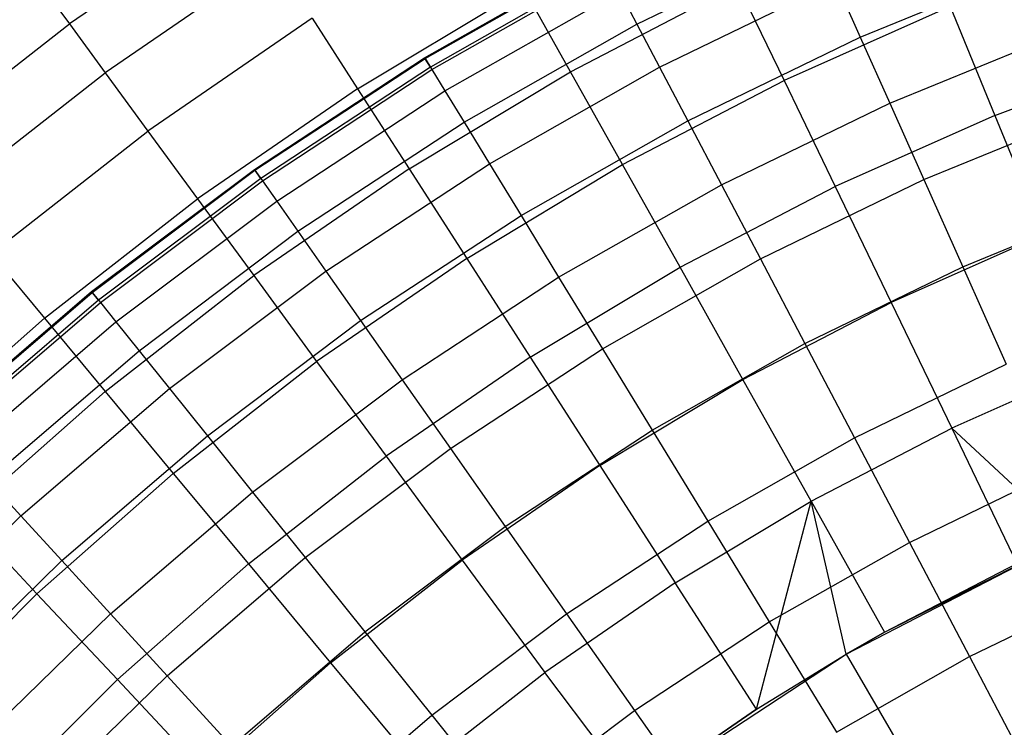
# Model space of a CAD drawing. Extents: x -390 to 397, y -401 to 400.
# Tile 169 of 192: x -17.7 to -13.37, y -372.23 to -369.12. Entities that reach past the tile are written whole.
import ezdxf

# ---------------------------------------------------------------- set-up
doc = ezdxf.new("R2010")
doc.units = 0
doc.header["$LTSCALE"] = 25.4
doc.layers.get('0').update_dxf_attribs({"linetype": 'CONTINUOUS'})

# ---------------------------------------------------------------- blocks, each defined once
blk = doc.blocks.new('FOURTY_ROUND_VII_ZWIS_STL')
at = {"color": 0}
for p, q in [((-16.7286, -368.623, -982.6336), (-17.4798, -369.139, -982.6336)), ((-16.7286, -368.623, -982.6336), (-17.4798, -369.139, -982.6336)), ((-14.9871, -369.1404, -984.2618), (-14.202, -368.7591, -984.2618)), ((-14.9871, -369.1404, -984.2618), (-14.202, -368.7591, -984.2618)), ((-16.5845, -368.8471, -981.1876), (-17.3223, -369.3539, -981.1876)), ((-16.5845, -368.8471, -981.1876), (-17.3223, -369.3539, -981.1876)), ((-15.9194, -369.2876, -990.0501), (-15.1418, -368.8463, -990.0501)), ((-15.9194, -369.2876, -990.0501), (-15.1418, -368.8463, -990.0501)), ((-15.9172, -369.2913, -988.5995), (-15.1398, -368.8501, -988.5995)), ((-15.9172, -369.2913, -988.5995), (-15.1398, -368.8501, -988.5995)), ((-15.1194, -368.8889, -991.5), (-15.8943, -369.3288, -991.5)), ((-15.1194, -368.8889, -991.5), (-15.8943, -369.3288, -991.5)), ((-15.8875, -369.3399, -987.15), (-15.1133, -368.9005, -987.15)), ((-15.8875, -369.3399, -987.15), (-15.1133, -368.9005, -987.15)), ((-14.0064, -369.197, -981.4009), (-13.2269, -368.8783, -981.4009)), ((-14.0064, -369.197, -981.4009), (-13.2269, -368.8783, -981.4009)), ((-14.8875, -369.3297, -982.827), (-14.1147, -368.9543, -982.827)), ((-14.8875, -369.3297, -982.827), (-14.1147, -368.9543, -982.827)), ((-14.1147, -368.9543, -982.827), (-14.0064, -369.197, -981.4009)), ((-14.1147, -368.9543, -982.827), (-14.0064, -369.197, -981.4009)), ((-17.6069, -368.9654, -984.088), (-17.4798, -369.139, -982.6336)), ((-17.6069, -368.9654, -984.088), (-17.4798, -369.139, -982.6336)), ((-16.2138, -369.4237, -978.3286), (-15.4824, -368.9844, -978.3286)), ((-16.2138, -369.4237, -978.3286), (-15.4824, -368.9844, -978.3286)), ((-15.8305, -369.4333, -985.7034), (-15.0624, -368.9973, -985.7034)), ((-15.8305, -369.4333, -985.7034), (-15.0624, -368.9973, -985.7034)), ((-15.2781, -369.3492, -976.919), (-15.4824, -368.9844, -978.3286)), ((-15.2781, -369.3492, -976.919), (-15.4824, -368.9844, -978.3286)), ((-15.2781, -369.3492, -976.919), (-14.5439, -368.9671, -976.919)), ((-15.2781, -369.3492, -976.919), (-14.5439, -368.9671, -976.919)), ((-15.0624, -368.9973, -985.7034), (-14.9871, -369.1404, -984.2618)), ((-15.0624, -368.9973, -985.7034), (-14.9871, -369.1404, -984.2618)), ((-14.5439, -368.9671, -976.919), (-14.3407, -369.3883, -975.5251)), ((-14.5439, -368.9671, -976.919), (-14.3407, -369.3883, -975.5251)), ((-13.6106, -369.0633, -975.5251), (-14.3407, -369.3883, -975.5251)), ((-13.6106, -369.0633, -975.5251), (-14.3407, -369.3883, -975.5251)), ((-13.6106, -369.0633, -975.5251), (-13.4149, -369.5414, -974.1486)), ((-13.6106, -369.0633, -975.5251), (-13.4149, -369.5414, -974.1486)), ((-16.4128, -369.1142, -979.7521), (-17.1347, -369.61, -979.7521)), ((-16.4128, -369.1142, -979.7521), (-17.1347, -369.61, -979.7521)), ((-16.4128, -369.1142, -979.7521), (-16.2138, -369.4237, -978.3286)), ((-16.4128, -369.1142, -979.7521), (-16.2138, -369.4237, -978.3286)), ((-18.1981, -369.6998, -982.6336), (-17.4798, -369.139, -982.6336)), ((-18.1981, -369.6998, -982.6336), (-17.4798, -369.139, -982.6336)), ((-17.4798, -369.139, -982.6336), (-17.3223, -369.3539, -981.1876)), ((-17.4798, -369.139, -982.6336), (-17.3223, -369.3539, -981.1876)), ((-15.7462, -369.5713, -984.2618), (-14.9871, -369.1404, -984.2618)), ((-15.7462, -369.5713, -984.2618), (-14.9871, -369.1404, -984.2618)), ((-14.9871, -369.1404, -984.2618), (-14.8875, -369.3297, -982.827)), ((-14.9871, -369.1404, -984.2618), (-14.8875, -369.3297, -982.827)), ((-13.877, -369.4866, -979.9853), (-13.1163, -369.1757, -979.9853)), ((-13.877, -369.4866, -979.9853), (-13.1163, -369.1757, -979.9853)), ((-14.7639, -369.5649, -981.4009), (-14.0064, -369.197, -981.4009)), ((-14.7639, -369.5649, -981.4009), (-14.0064, -369.197, -981.4009)), ((-14.0064, -369.197, -981.4009), (-13.877, -369.4866, -979.9853)), ((-14.0064, -369.197, -981.4009), (-13.877, -369.4866, -979.9853)), ((-16.6672, -369.7779, -990.0501), (-15.9194, -369.2876, -990.0501)), ((-16.6672, -369.7779, -990.0501), (-15.9194, -369.2876, -990.0501)), ((-16.6647, -369.7815, -988.5995), (-15.9172, -369.2913, -988.5995)), ((-16.6647, -369.7815, -988.5995), (-15.9172, -369.2913, -988.5995)), ((-15.9194, -369.2876, -990.0501), (-15.9172, -369.2913, -988.5995)), ((-15.9194, -369.2876, -990.0501), (-15.9172, -369.2913, -988.5995)), ((-15.8943, -369.3288, -991.5), (-15.9194, -369.2876, -990.0501)), ((-15.8943, -369.3288, -991.5), (-15.9194, -369.2876, -990.0501)), ((-15.9172, -369.2913, -988.5995), (-15.8875, -369.3399, -987.15)), ((-15.9172, -369.2913, -988.5995), (-15.8875, -369.3399, -987.15)), ((-13.4149, -369.5414, -974.1486), (-12.6958, -369.2726, -974.1486)), ((-13.4149, -369.5414, -974.1486), (-12.6958, -369.2726, -974.1486)), ((-15.8943, -369.3288, -991.5), (-16.6394, -369.8174, -991.5)), ((-15.8943, -369.3288, -991.5), (-16.6394, -369.8174, -991.5)), ((-16.632, -369.828, -987.15), (-15.8875, -369.3399, -987.15)), ((-16.632, -369.828, -987.15), (-15.8875, -369.3399, -987.15)), ((-15.8875, -369.3399, -987.15), (-15.8305, -369.4333, -985.7034)), ((-15.8875, -369.3399, -987.15), (-15.8305, -369.4333, -985.7034)), ((-15.6347, -369.7538, -982.827), (-14.8875, -369.3297, -982.827)), ((-15.6347, -369.7538, -982.827), (-14.8875, -369.3297, -982.827)), ((-14.8875, -369.3297, -982.827), (-14.7639, -369.5649, -981.4009)), ((-14.8875, -369.3297, -982.827), (-14.7639, -369.5649, -981.4009)), ((-18.0278, -369.9047, -981.1876), (-17.3223, -369.3539, -981.1876)), ((-18.0278, -369.9047, -981.1876), (-17.3223, -369.3539, -981.1876)), ((-17.3223, -369.3539, -981.1876), (-17.1347, -369.61, -979.7521)), ((-17.3223, -369.3539, -981.1876), (-17.1347, -369.61, -979.7521)), ((-15.9877, -369.7754, -976.919), (-15.2781, -369.3492, -976.919)), ((-15.9877, -369.7754, -976.919), (-15.2781, -369.3492, -976.919)), ((-15.0497, -369.7573, -975.5251), (-15.2781, -369.3492, -976.919)), ((-15.0497, -369.7573, -975.5251), (-15.2781, -369.3492, -976.919)), ((-15.0497, -369.7573, -975.5251), (-14.3407, -369.3883, -975.5251)), ((-15.0497, -369.7573, -975.5251), (-14.3407, -369.3883, -975.5251)), ((-14.3407, -369.3883, -975.5251), (-14.1163, -369.8537, -974.1486)), ((-14.3407, -369.3883, -975.5251), (-14.1163, -369.8537, -974.1486)), ((-16.2138, -369.4237, -978.3286), (-16.9172, -369.9068, -978.3286)), ((-16.2138, -369.4237, -978.3286), (-16.9172, -369.9068, -978.3286)), ((-16.5691, -369.9175, -985.7034), (-15.8305, -369.4333, -985.7034)), ((-16.5691, -369.9175, -985.7034), (-15.8305, -369.4333, -985.7034)), ((-16.2138, -369.4237, -978.3286), (-15.9877, -369.7754, -976.919)), ((-16.2138, -369.4237, -978.3286), (-15.9877, -369.7754, -976.919)), ((-15.8305, -369.4333, -985.7034), (-15.7462, -369.5713, -984.2618)), ((-15.8305, -369.4333, -985.7034), (-15.7462, -369.5713, -984.2618)), ((-14.6162, -369.8456, -979.9853), (-13.877, -369.4866, -979.9853)), ((-14.6162, -369.8456, -979.9853), (-13.877, -369.4866, -979.9853)), ((-13.877, -369.4866, -979.9853), (-13.7268, -369.8229, -978.5822)), ((-13.877, -369.4866, -979.9853), (-13.7268, -369.8229, -978.5822)), ((-13.7268, -369.8229, -978.5822), (-12.988, -369.5209, -978.5822)), ((-13.7268, -369.8229, -978.5822), (-12.988, -369.5209, -978.5822)), ((-15.4962, -369.9806, -981.4009), (-14.7639, -369.5649, -981.4009)), ((-15.4962, -369.9806, -981.4009), (-14.7639, -369.5649, -981.4009)), ((-14.7639, -369.5649, -981.4009), (-14.6162, -369.8456, -979.9853)), ((-14.7639, -369.5649, -981.4009), (-14.6162, -369.8456, -979.9853)), ((-13.4149, -369.5414, -974.1486), (-14.1163, -369.8537, -974.1486)), ((-13.4149, -369.5414, -974.1486), (-14.1163, -369.8537, -974.1486)), ((-13.4149, -369.5414, -974.1486), (-13.201, -370.0644, -972.7912)), ((-13.4149, -369.5414, -974.1486), (-13.201, -370.0644, -972.7912)), ((-16.4761, -370.0499, -984.2618), (-15.7462, -369.5713, -984.2618)), ((-16.4761, -370.0499, -984.2618), (-15.7462, -369.5713, -984.2618)), ((-15.7462, -369.5713, -984.2618), (-15.6347, -369.7538, -982.827)), ((-15.7462, -369.5713, -984.2618), (-15.6347, -369.7538, -982.827)), ((-17.8249, -370.1488, -979.7521), (-17.1347, -369.61, -979.7521)), ((-17.8249, -370.1488, -979.7521), (-17.1347, -369.61, -979.7521)), ((-17.1347, -369.61, -979.7521), (-16.9172, -369.9068, -978.3286)), ((-17.1347, -369.61, -979.7521), (-16.9172, -369.9068, -978.3286)), ((-17.382, -370.3151, -990.0501), (-16.6672, -369.7779, -990.0501)), ((-17.382, -370.3151, -990.0501), (-16.6672, -369.7779, -990.0501)), ((-15.9877, -369.7754, -976.919), (-16.6701, -370.244, -976.919)), ((-15.9877, -369.7754, -976.919), (-16.6701, -370.244, -976.919)), ((-16.6672, -369.7779, -990.0501), (-16.6647, -369.7815, -988.5995)), ((-16.6672, -369.7779, -990.0501), (-16.6647, -369.7815, -988.5995)), ((-16.6394, -369.8174, -991.5), (-16.6672, -369.7779, -990.0501)), ((-16.6394, -369.8174, -991.5), (-16.6672, -369.7779, -990.0501)), ((-16.3532, -370.2249, -982.827), (-15.6347, -369.7538, -982.827)), ((-16.3532, -370.2249, -982.827), (-15.6347, -369.7538, -982.827)), ((-15.9877, -369.7754, -976.919), (-15.7348, -370.1688, -975.5251)), ((-15.9877, -369.7754, -976.919), (-15.7348, -370.1688, -975.5251)), ((-15.7348, -370.1688, -975.5251), (-15.0497, -369.7573, -975.5251)), ((-15.7348, -370.1688, -975.5251), (-15.0497, -369.7573, -975.5251)), ((-15.6347, -369.7538, -982.827), (-15.4962, -369.9806, -981.4009)), ((-15.6347, -369.7538, -982.827), (-15.4962, -369.9806, -981.4009)), ((-14.7973, -370.2081, -974.1486), (-15.0497, -369.7573, -975.5251)), ((-14.7973, -370.2081, -974.1486), (-15.0497, -369.7573, -975.5251)), ((-17.3792, -370.3185, -988.5995), (-16.6647, -369.7815, -988.5995)), ((-17.3792, -370.3185, -988.5995), (-16.6647, -369.7815, -988.5995)), ((-16.6394, -369.8174, -991.5), (-17.3518, -370.3527, -991.5)), ((-16.6394, -369.8174, -991.5), (-17.3518, -370.3527, -991.5)), ((-16.6647, -369.7815, -988.5995), (-16.632, -369.828, -987.15)), ((-16.6647, -369.7815, -988.5995), (-16.632, -369.828, -987.15)), ((-14.4447, -370.1716, -978.5822), (-13.7268, -369.8229, -978.5822)), ((-14.4447, -370.1716, -978.5822), (-13.7268, -369.8229, -978.5822)), ((-13.7268, -369.8229, -978.5822), (-13.5559, -370.2054, -977.1933)), ((-13.7268, -369.8229, -978.5822), (-13.5559, -370.2054, -977.1933)), ((-17.3436, -370.3629, -987.15), (-16.632, -369.828, -987.15)), ((-17.3436, -370.3629, -987.15), (-16.632, -369.828, -987.15)), ((-16.632, -369.828, -987.15), (-16.5691, -369.9175, -985.7034)), ((-16.632, -369.828, -987.15), (-16.5691, -369.9175, -985.7034)), ((-15.3308, -370.2513, -979.9853), (-14.6162, -369.8456, -979.9853)), ((-15.3308, -370.2513, -979.9853), (-14.6162, -369.8456, -979.9853)), ((-14.7973, -370.2081, -974.1486), (-14.1163, -369.8537, -974.1486)), ((-14.7973, -370.2081, -974.1486), (-14.1163, -369.8537, -974.1486)), ((-14.6162, -369.8456, -979.9853), (-14.4447, -370.1716, -978.5822)), ((-14.6162, -369.8456, -979.9853), (-14.4447, -370.1716, -978.5822)), ((-14.1163, -369.8537, -974.1486), (-13.8709, -370.3626, -972.7912)), ((-14.1163, -369.8537, -974.1486), (-13.8709, -370.3626, -972.7912)), ((-17.5897, -370.4319, -978.3286), (-16.9172, -369.9068, -978.3286)), ((-17.5897, -370.4319, -978.3286), (-16.9172, -369.9068, -978.3286)), ((-16.9172, -369.9068, -978.3286), (-16.6701, -370.244, -976.919)), ((-16.9172, -369.9068, -978.3286), (-16.6701, -370.244, -976.919)), ((-17.2751, -370.4482, -985.7034), (-16.5691, -369.9175, -985.7034)), ((-17.2751, -370.4482, -985.7034), (-16.5691, -369.9175, -985.7034)), ((-16.5691, -369.9175, -985.7034), (-16.4761, -370.0499, -984.2618)), ((-16.5691, -369.9175, -985.7034), (-16.4761, -370.0499, -984.2618)), ((-13.5559, -370.2054, -977.1933), (-12.842, -369.9136, -977.1933)), ((-13.5559, -370.2054, -977.1933), (-12.842, -369.9136, -977.1933)), ((-16.2004, -370.4423, -981.4009), (-15.4962, -369.9806, -981.4009)), ((-16.2004, -370.4423, -981.4009), (-15.4962, -369.9806, -981.4009)), ((-15.4962, -369.9806, -981.4009), (-15.3308, -370.2513, -979.9853)), ((-15.4962, -369.9806, -981.4009), (-15.3308, -370.2513, -979.9853)), ((-17.1739, -370.5743, -984.2618), (-16.4761, -370.0499, -984.2618)), ((-17.1739, -370.5743, -984.2618), (-16.4761, -370.0499, -984.2618)), ((-16.4761, -370.0499, -984.2618), (-16.3532, -370.2249, -982.827)), ((-16.4761, -370.0499, -984.2618), (-16.3532, -370.2249, -982.827)), ((-13.201, -370.0644, -972.7912), (-13.8709, -370.3626, -972.7912)), ((-13.201, -370.0644, -972.7912), (-13.8709, -370.3626, -972.7912)), ((-17.8249, -370.1488, -979.7521), (-17.5897, -370.4319, -978.3286)), ((-17.8249, -370.1488, -979.7521), (-17.5897, -370.4319, -978.3286)), ((-15.7348, -370.1688, -975.5251), (-16.3937, -370.6213, -975.5251)), ((-15.7348, -370.1688, -975.5251), (-16.3937, -370.6213, -975.5251)), ((-15.7348, -370.1688, -975.5251), (-15.4555, -370.6034, -974.1486)), ((-15.7348, -370.1688, -975.5251), (-15.4555, -370.6034, -974.1486)), ((-15.4555, -370.6034, -974.1486), (-14.7973, -370.2081, -974.1486)), ((-15.4555, -370.6034, -974.1486), (-14.7973, -370.2081, -974.1486)), ((-15.1389, -370.5656, -978.5822), (-14.4447, -370.1716, -978.5822)), ((-15.1389, -370.5656, -978.5822), (-14.4447, -370.1716, -978.5822)), ((-14.5213, -370.7011, -972.7912), (-14.7973, -370.2081, -974.1486)), ((-14.5213, -370.7011, -972.7912), (-14.7973, -370.2081, -974.1486)), ((-14.4447, -370.1716, -978.5822), (-14.2497, -370.5424, -977.1933)), ((-14.4447, -370.1716, -978.5822), (-14.2497, -370.5424, -977.1933)), ((-14.2497, -370.5424, -977.1933), (-13.5559, -370.2054, -977.1933)), ((-14.2497, -370.5424, -977.1933), (-13.5559, -370.2054, -977.1933)), ((-13.5559, -370.2054, -977.1933), (-13.3647, -370.6336, -975.8206)), ((-13.5559, -370.2054, -977.1933), (-13.3647, -370.6336, -975.8206)), ((-17.3225, -370.7534, -976.919), (-16.6701, -370.244, -976.919)), ((-17.3225, -370.7534, -976.919), (-16.6701, -370.244, -976.919)), ((-17.04, -370.741, -982.827), (-16.3532, -370.2249, -982.827)), ((-17.04, -370.741, -982.827), (-16.3532, -370.2249, -982.827)), ((-16.6701, -370.244, -976.919), (-16.3937, -370.6213, -975.5251)), ((-16.6701, -370.244, -976.919), (-16.3937, -370.6213, -975.5251)), ((-16.3532, -370.2249, -982.827), (-16.2004, -370.4423, -981.4009)), ((-16.3532, -370.2249, -982.827), (-16.2004, -370.4423, -981.4009)), ((-16.018, -370.7019, -979.9853), (-15.3308, -370.2513, -979.9853)), ((-16.018, -370.7019, -979.9853), (-15.3308, -370.2513, -979.9853)), ((-15.3308, -370.2513, -979.9853), (-15.1389, -370.5656, -978.5822)), ((-15.3308, -370.2513, -979.9853), (-15.1389, -370.5656, -978.5822)), ((-18.0609, -370.897, -990.0501), (-17.382, -370.3151, -990.0501)), ((-18.0609, -370.897, -990.0501), (-17.382, -370.3151, -990.0501)), ((-18.0579, -370.9002, -988.5995), (-17.3792, -370.3185, -988.5995)), ((-18.0579, -370.9002, -988.5995), (-17.3792, -370.3185, -988.5995)), ((-17.382, -370.3151, -990.0501), (-17.3792, -370.3185, -988.5995)), ((-17.382, -370.3151, -990.0501), (-17.3792, -370.3185, -988.5995)), ((-17.3518, -370.3527, -991.5), (-17.382, -370.3151, -990.0501)), ((-17.3518, -370.3527, -991.5), (-17.382, -370.3151, -990.0501)), ((-17.3792, -370.3185, -988.5995), (-17.3436, -370.3629, -987.15)), ((-17.3792, -370.3185, -988.5995), (-17.3436, -370.3629, -987.15)), ((-17.3518, -370.3527, -991.5), (-18.0283, -370.9326, -991.5)), ((-17.3518, -370.3527, -991.5), (-18.0283, -370.9326, -991.5)), ((-18.0195, -370.9422, -987.15), (-17.3436, -370.3629, -987.15)), ((-18.0195, -370.9422, -987.15), (-17.3436, -370.3629, -987.15)), ((-17.3436, -370.3629, -987.15), (-17.2751, -370.4482, -985.7034)), ((-17.3436, -370.3629, -987.15), (-17.2751, -370.4482, -985.7034)), ((-14.5213, -370.7011, -972.7912), (-13.8709, -370.3626, -972.7912)), ((-14.5213, -370.7011, -972.7912), (-13.8709, -370.3626, -972.7912)), ((-13.8709, -370.3626, -972.7912), (-13.6047, -370.9144, -971.4547)), ((-13.8709, -370.3626, -972.7912), (-13.6047, -370.9144, -971.4547)), ((-17.5897, -370.4319, -978.3286), (-18.229, -370.9969, -978.3286)), ((-17.5897, -370.4319, -978.3286), (-18.229, -370.9969, -978.3286)), ((-17.9457, -371.0229, -985.7034), (-17.2751, -370.4482, -985.7034)), ((-17.9457, -371.0229, -985.7034), (-17.2751, -370.4482, -985.7034)), ((-17.5897, -370.4319, -978.3286), (-17.3225, -370.7534, -976.919)), ((-17.5897, -370.4319, -978.3286), (-17.3225, -370.7534, -976.919)), ((-17.2751, -370.4482, -985.7034), (-17.1739, -370.5743, -984.2618)), ((-17.2751, -370.4482, -985.7034), (-17.1739, -370.5743, -984.2618)), ((-16.8736, -370.9482, -981.4009), (-16.2004, -370.4423, -981.4009)), ((-16.8736, -370.9482, -981.4009), (-16.2004, -370.4423, -981.4009)), ((-16.2004, -370.4423, -981.4009), (-16.018, -370.7019, -979.9853)), ((-16.2004, -370.4423, -981.4009), (-16.018, -370.7019, -979.9853)), ((-14.9205, -370.9231, -977.1933), (-14.2497, -370.5424, -977.1933)), ((-14.9205, -370.9231, -977.1933), (-14.2497, -370.5424, -977.1933)), ((-14.2497, -370.5424, -977.1933), (-14.0314, -370.9574, -975.8206)), ((-14.2497, -370.5424, -977.1933), (-14.0314, -370.9574, -975.8206)), ((-17.8366, -371.1423, -984.2618), (-17.1739, -370.5743, -984.2618)), ((-17.8366, -371.1423, -984.2618), (-17.1739, -370.5743, -984.2618)), ((-17.1739, -370.5743, -984.2618), (-17.04, -370.741, -982.827)), ((-17.1739, -370.5743, -984.2618), (-17.04, -370.741, -982.827)), ((-15.8063, -371.0033, -978.5822), (-15.1389, -370.5656, -978.5822)), ((-15.8063, -371.0033, -978.5822), (-15.1389, -370.5656, -978.5822)), ((-15.1389, -370.5656, -978.5822), (-14.9205, -370.9231, -977.1933)), ((-15.1389, -370.5656, -978.5822), (-14.9205, -370.9231, -977.1933)), ((-17.0236, -371.1131, -975.5251), (-16.3937, -370.6213, -975.5251)), ((-17.0236, -371.1131, -975.5251), (-16.3937, -370.6213, -975.5251)), ((-16.3937, -370.6213, -975.5251), (-16.0883, -371.038, -974.1486)), ((-16.3937, -370.6213, -975.5251), (-16.0883, -371.038, -974.1486)), ((-15.4555, -370.6034, -974.1486), (-16.0883, -371.038, -974.1486)), ((-15.4555, -370.6034, -974.1486), (-16.0883, -371.038, -974.1486)), ((-15.4555, -370.6034, -974.1486), (-15.1499, -371.0786, -972.7912)), ((-15.4555, -370.6034, -974.1486), (-15.1499, -371.0786, -972.7912)), ((-14.0314, -370.9574, -975.8206), (-13.3647, -370.6336, -975.8206)), ((-14.0314, -370.9574, -975.8206), (-13.3647, -370.6336, -975.8206)), ((-12.969, -370.6314, -971.4547), (-13.6047, -370.9144, -971.4547)), ((-12.969, -370.6314, -971.4547), (-13.6047, -370.9144, -971.4547)), ((-16.675, -371.1956, -979.9853), (-16.018, -370.7019, -979.9853)), ((-16.675, -371.1956, -979.9853), (-16.018, -370.7019, -979.9853)), ((-16.018, -370.7019, -979.9853), (-15.8063, -371.0033, -978.5822)), ((-16.018, -370.7019, -979.9853), (-15.8063, -371.0033, -978.5822)), ((-15.1499, -371.0786, -972.7912), (-14.5213, -370.7011, -972.7912)), ((-15.1499, -371.0786, -972.7912), (-14.5213, -370.7011, -972.7912)), ((-14.222, -371.2357, -971.4547), (-14.5213, -370.7011, -972.7912)), ((-14.222, -371.2357, -971.4547), (-14.5213, -370.7011, -972.7912)), ((-17.3225, -370.7534, -976.919), (-17.9427, -371.3016, -976.919)), ((-17.3225, -370.7534, -976.919), (-17.9427, -371.3016, -976.919)), ((-17.6923, -371.3001, -982.827), (-17.04, -370.741, -982.827)), ((-17.6923, -371.3001, -982.827), (-17.04, -370.741, -982.827)), ((-17.3225, -370.7534, -976.919), (-17.0236, -371.1131, -975.5251)), ((-17.3225, -370.7534, -976.919), (-17.0236, -371.1131, -975.5251)), ((-17.04, -370.741, -982.827), (-16.8736, -370.9482, -981.4009)), ((-17.04, -370.741, -982.827), (-16.8736, -370.9482, -981.4009)), ((-17.513, -371.4962, -981.4009), (-16.8736, -370.9482, -981.4009)), ((-17.513, -371.4962, -981.4009), (-16.8736, -370.9482, -981.4009)), ((-16.8736, -370.9482, -981.4009), (-16.675, -371.1956, -979.9853)), ((-16.8736, -370.9482, -981.4009), (-16.675, -371.1956, -979.9853)), ((-15.5655, -371.346, -977.1933), (-14.9205, -370.9231, -977.1933)), ((-15.5655, -371.346, -977.1933), (-14.9205, -370.9231, -977.1933)), ((-14.9205, -370.9231, -977.1933), (-14.676, -371.3233, -975.8206)), ((-14.9205, -370.9231, -977.1933), (-14.676, -371.3233, -975.8206)), ((-14.222, -371.2357, -971.4547), (-13.6047, -370.9144, -971.4547)), ((-14.222, -371.2357, -971.4547), (-13.6047, -370.9144, -971.4547)), ((-13.0845, -371.3992, -970.1406), (-13.6047, -370.9144, -971.4547)), ((-13.6047, -370.9144, -971.4547), (-13.3183, -371.5085, -970.1406)), ((-13.0845, -371.3992, -970.1406), (-13.6047, -370.9144, -971.4547)), ((-13.6047, -370.9144, -971.4547), (-13.3183, -371.5085, -970.1406)), ((-14.676, -371.3233, -975.8206), (-14.0314, -370.9574, -975.8206)), ((-14.676, -371.3233, -975.8206), (-14.0314, -370.9574, -975.8206)), ((-14.0314, -370.9574, -975.8206), (-13.7901, -371.4163, -974.4657)), ((-14.0314, -370.9574, -975.8206), (-13.7901, -371.4163, -974.4657)), ((-16.4444, -371.4828, -978.5822), (-15.8063, -371.0033, -978.5822)), ((-16.4444, -371.4828, -978.5822), (-15.8063, -371.0033, -978.5822)), ((-15.8063, -371.0033, -978.5822), (-15.5655, -371.346, -977.1933)), ((-15.8063, -371.0033, -978.5822), (-15.5655, -371.346, -977.1933)), ((-16.6934, -371.5105, -974.1486), (-16.0883, -371.038, -974.1486)), ((-16.6934, -371.5105, -974.1486), (-16.0883, -371.038, -974.1486)), ((-16.0883, -371.038, -974.1486), (-15.7543, -371.4938, -972.7912)), ((-16.0883, -371.038, -974.1486), (-15.7543, -371.4938, -972.7912)), ((-17.0236, -371.1131, -975.5251), (-17.6225, -371.6424, -975.5251)), ((-17.0236, -371.1131, -975.5251), (-17.6225, -371.6424, -975.5251)), ((-17.0236, -371.1131, -975.5251), (-16.6934, -371.5105, -974.1486)), ((-17.0236, -371.1131, -975.5251), (-16.6934, -371.5105, -974.1486)), ((-15.1499, -371.0786, -972.7912), (-15.7543, -371.4938, -972.7912)), ((-15.1499, -371.0786, -972.7912), (-15.7543, -371.4938, -972.7912)), ((-15.1499, -371.0786, -972.7912), (-14.8186, -371.594, -971.4547)), ((-15.1499, -371.0786, -972.7912), (-14.8186, -371.594, -971.4547)), ((-13.7901, -371.4163, -974.4657), (-13.1532, -371.1069, -974.4657)), ((-13.7901, -371.4163, -974.4657), (-13.1532, -371.1069, -974.4657)), ((-17.8366, -371.1423, -984.2618), (-17.6923, -371.3001, -982.827)), ((-17.8366, -371.1423, -984.2618), (-17.6923, -371.3001, -982.827)), ((-17.2989, -371.7304, -979.9853), (-16.675, -371.1956, -979.9853)), ((-17.2989, -371.7304, -979.9853), (-16.675, -371.1956, -979.9853)), ((-16.675, -371.1956, -979.9853), (-16.4444, -371.4828, -978.5822)), ((-16.675, -371.1956, -979.9853), (-16.4444, -371.4828, -978.5822)), ((-14.8186, -371.594, -971.4547), (-14.222, -371.2357, -971.4547)), ((-14.8186, -371.594, -971.4547), (-14.222, -371.2357, -971.4547)), ((-14.462, -372.1487, -970.1406), (-14.222, -371.2357, -971.4547)), ((-14.462, -372.1487, -970.1406), (-14.222, -371.2357, -971.4547)), ((-14.222, -371.2357, -971.4547), (-13.8999, -371.8112, -970.1406)), ((-14.0679, -371.9072, -970.1406), (-14.222, -371.2357, -971.4547)), ((-14.0679, -371.9072, -970.1406), (-14.222, -371.2357, -971.4547)), ((-14.222, -371.2357, -971.4547), (-13.8999, -371.8112, -970.1406)), ((-18.3074, -371.8999, -982.827), (-17.6923, -371.3001, -982.827)), ((-18.3074, -371.8999, -982.827), (-17.6923, -371.3001, -982.827)), ((-17.6225, -371.6424, -975.5251), (-17.9427, -371.3016, -976.919)), ((-17.6225, -371.6424, -975.5251), (-17.9427, -371.3016, -976.919)), ((-17.6923, -371.3001, -982.827), (-17.513, -371.4962, -981.4009)), ((-17.6923, -371.3001, -982.827), (-17.513, -371.4962, -981.4009)), ((-15.2959, -371.7298, -975.8206), (-14.676, -371.3233, -975.8206)), ((-15.2959, -371.7298, -975.8206), (-14.676, -371.3233, -975.8206)), ((-14.676, -371.3233, -975.8206), (-14.4058, -371.7657, -974.4657)), ((-14.676, -371.3233, -975.8206), (-14.4058, -371.7657, -974.4657)), ((-16.1821, -371.8094, -977.1933), (-15.5655, -371.346, -977.1933)), ((-16.1821, -371.8094, -977.1933), (-15.5655, -371.346, -977.1933)), ((-15.5655, -371.346, -977.1933), (-15.2959, -371.7298, -975.8206)), ((-15.5655, -371.346, -977.1933), (-15.2959, -371.7298, -975.8206)), ((-14.4058, -371.7657, -974.4657), (-13.7901, -371.4163, -974.4657)), ((-14.4058, -371.7657, -974.4657), (-13.7901, -371.4163, -974.4657)), ((-14.0679, -371.9072, -957), (-13.0845, -371.3992, -957)), ((-14.0679, -371.9072, -957), (-13.0845, -371.3992, -957)), ((-13.8999, -371.8112, -970.1406), (-13.0845, -371.3992, -957)), ((-13.8999, -371.8112, -970.1406), (-13.0845, -371.3992, -957)), ((-13.7901, -371.4163, -974.4657), (-13.5261, -371.9182, -973.1305)), ((-13.7901, -371.4163, -974.4657), (-13.5261, -371.9182, -973.1305)), ((-18.1159, -372.0841, -981.4009), (-17.513, -371.4962, -981.4009)), ((-18.1159, -372.0841, -981.4009), (-17.513, -371.4962, -981.4009)), ((-17.513, -371.4962, -981.4009), (-17.2989, -371.7304, -979.9853)), ((-17.513, -371.4962, -981.4009), (-17.2989, -371.7304, -979.9853)), ((-16.6934, -371.5105, -974.1486), (-17.2687, -372.0189, -974.1486)), ((-16.6934, -371.5105, -974.1486), (-17.2687, -372.0189, -974.1486)), ((-17.0504, -372.0022, -978.5822), (-16.4444, -371.4828, -978.5822)), ((-17.0504, -372.0022, -978.5822), (-16.4444, -371.4828, -978.5822)), ((-16.6934, -371.5105, -974.1486), (-16.3323, -371.945, -972.7912)), ((-16.6934, -371.5105, -974.1486), (-16.3323, -371.945, -972.7912)), ((-16.4444, -371.4828, -978.5822), (-16.1821, -371.8094, -977.1933)), ((-16.4444, -371.4828, -978.5822), (-16.1821, -371.8094, -977.1933)), ((-16.3323, -371.945, -972.7912), (-15.7543, -371.4938, -972.7912)), ((-16.3323, -371.945, -972.7912), (-15.7543, -371.4938, -972.7912)), ((-15.7543, -371.4938, -972.7912), (-15.3922, -371.988, -971.4547)), ((-15.7543, -371.4938, -972.7912), (-15.3922, -371.988, -971.4547)), ((-13.8999, -371.8112, -970.1406), (-13.3183, -371.5085, -970.1406)), ((-13.8999, -371.8112, -970.1406), (-13.3183, -371.5085, -970.1406)), ((-14.8186, -371.594, -971.4547), (-15.3922, -371.988, -971.4547)), ((-14.8186, -371.594, -971.4547), (-15.3922, -371.988, -971.4547)), ((-14.462, -372.1487, -970.1406), (-14.8186, -371.594, -971.4547)), ((-14.462, -372.1487, -970.1406), (-14.8186, -371.594, -971.4547)), ((-13.5261, -371.9182, -973.1305), (-12.9219, -371.6248, -973.1305)), ((-13.5261, -371.9182, -973.1305), (-12.9219, -371.6248, -973.1305)), ((-18.1879, -372.2072, -975.5251), (-17.6225, -371.6424, -975.5251)), ((-18.1879, -372.2072, -975.5251), (-17.6225, -371.6424, -975.5251)), ((-17.2687, -372.0189, -974.1486), (-17.6225, -371.6424, -975.5251)), ((-17.2687, -372.0189, -974.1486), (-17.6225, -371.6424, -975.5251)), ((-17.8873, -372.304, -979.9853), (-17.2989, -371.7304, -979.9853)), ((-17.8873, -372.304, -979.9853), (-17.2989, -371.7304, -979.9853)), ((-17.2989, -371.7304, -979.9853), (-17.0504, -372.0022, -978.5822)), ((-17.2989, -371.7304, -979.9853), (-17.0504, -372.0022, -978.5822)), ((-15.8884, -372.1751, -975.8206), (-15.2959, -371.7298, -975.8206)), ((-15.8884, -372.1751, -975.8206), (-15.2959, -371.7298, -975.8206)), ((-15.2959, -371.7298, -975.8206), (-14.9979, -372.154, -974.4657)), ((-15.2959, -371.7298, -975.8206), (-14.9979, -372.154, -974.4657)), ((-14.9979, -372.154, -974.4657), (-14.4058, -371.7657, -974.4657)), ((-14.9979, -372.154, -974.4657), (-14.4058, -371.7657, -974.4657)), ((-14.4058, -371.7657, -974.4657), (-14.1102, -372.2498, -973.1305)), ((-14.4058, -371.7657, -974.4657), (-14.1102, -372.2498, -973.1305)), ((-16.7677, -372.3114, -977.1933), (-16.1821, -371.8094, -977.1933)), ((-16.7677, -372.3114, -977.1933), (-16.1821, -371.8094, -977.1933)), ((-16.1821, -371.8094, -977.1933), (-15.8884, -372.1751, -975.8206)), ((-16.1821, -371.8094, -977.1933), (-15.8884, -372.1751, -975.8206)), ((-14.0679, -371.9072, -970.1406), (-13.8999, -371.8112, -970.1406)), ((-13.8999, -371.8112, -970.1406), (-14.0679, -371.9072, -957)), ((-14.0679, -371.9072, -970.1406), (-13.8999, -371.8112, -970.1406)), ((-13.8999, -371.8112, -970.1406), (-14.0679, -371.9072, -957)), ((-14.9938, -372.5136, -957), (-14.0679, -371.9072, -957)), ((-14.9938, -372.5136, -957), (-14.0679, -371.9072, -957)), ((-14.462, -372.1487, -970.1406), (-14.0679, -371.9072, -970.1406)), ((-14.462, -372.1487, -970.1406), (-14.0679, -371.9072, -970.1406)), ((-14.462, -372.1487, -970.1406), (-14.0679, -371.9072, -957)), ((-14.462, -372.1487, -970.1406), (-14.0679, -371.9072, -957)), ((-14.1102, -372.2498, -973.1305), (-13.5261, -371.9182, -973.1305)), ((-14.1102, -372.2498, -973.1305), (-13.5261, -371.9182, -973.1305)), ((-14.0679, -371.9072, -970.1406), (-14.0679, -371.9072, -957)), ((-14.0679, -371.9072, -970.1406), (-14.0679, -371.9072, -957)), ((-14.0679, -371.9072, -957), (-12.6917, -374.265, -952.8)), ((-14.0679, -371.9072, -957), (-12.6917, -374.265, -952.8)), ((-13.5261, -371.9182, -973.1305), (-13.2397, -372.4627, -971.8167)), ((-13.5261, -371.9182, -973.1305), (-13.2397, -372.4627, -971.8167)), ((-16.3323, -371.945, -972.7912), (-16.8817, -372.4306, -972.7912)), ((-16.3323, -371.945, -972.7912), (-16.8817, -372.4306, -972.7912)), ((-16.3323, -371.945, -972.7912), (-15.9408, -372.4162, -971.4547)), ((-16.3323, -371.945, -972.7912), (-15.9408, -372.4162, -971.4547)), ((-17.8118, -372.5615, -974.1486), (-17.2687, -372.0189, -974.1486)), ((-17.8118, -372.5615, -974.1486), (-17.2687, -372.0189, -974.1486)), ((-17.6219, -372.5594, -978.5822), (-17.0504, -372.0022, -978.5822)), ((-17.6219, -372.5594, -978.5822), (-17.0504, -372.0022, -978.5822)), ((-16.8817, -372.4306, -972.7912), (-17.2687, -372.0189, -974.1486)), ((-16.8817, -372.4306, -972.7912), (-17.2687, -372.0189, -974.1486)), ((-17.0504, -372.0022, -978.5822), (-16.7677, -372.3114, -977.1933)), ((-17.0504, -372.0022, -978.5822), (-16.7677, -372.3114, -977.1933)), ((-15.9408, -372.4162, -971.4547), (-15.3922, -371.988, -971.4547)), ((-15.9408, -372.4162, -971.4547), (-15.3922, -371.988, -971.4547)), ((-14.9938, -372.5136, -970.1406), (-15.3922, -371.988, -971.4547)), ((-14.9938, -372.5136, -970.1406), (-15.3922, -371.988, -971.4547)), ((-15.5639, -372.5793, -974.4657), (-14.9979, -372.154, -974.4657)), ((-15.5639, -372.5793, -974.4657), (-14.9979, -372.154, -974.4657)), ((-14.9979, -372.154, -974.4657), (-14.6718, -372.6181, -973.1305)), ((-14.9979, -372.154, -974.4657), (-14.6718, -372.6181, -973.1305)), ((-14.9938, -372.5136, -970.1406), (-14.462, -372.1487, -970.1406)), ((-14.462, -372.1487, -970.1406), (-14.9938, -372.5136, -957)), ((-14.462, -372.1487, -970.1406), (-14.9938, -372.5136, -957)), ((-14.9938, -372.5136, -970.1406), (-14.462, -372.1487, -970.1406)), ((-16.4512, -372.6575, -975.8206), (-15.8884, -372.1751, -975.8206)), ((-16.4512, -372.6575, -975.8206), (-15.8884, -372.1751, -975.8206)), ((-15.8884, -372.1751, -975.8206), (-15.5639, -372.5793, -974.4657)), ((-15.8884, -372.1751, -975.8206), (-15.5639, -372.5793, -974.4657))]:
    blk.add_line(p, q, dxfattribs=at)

msp = doc.modelspace()

# ---------------------------------------------------------------- block references
at = {"color": 250}
msp.add_blockref('FOURTY_ROUND_VII_ZWIS_STL', (0, 0), dxfattribs=at)

doc.saveas('drawing.dxf')
